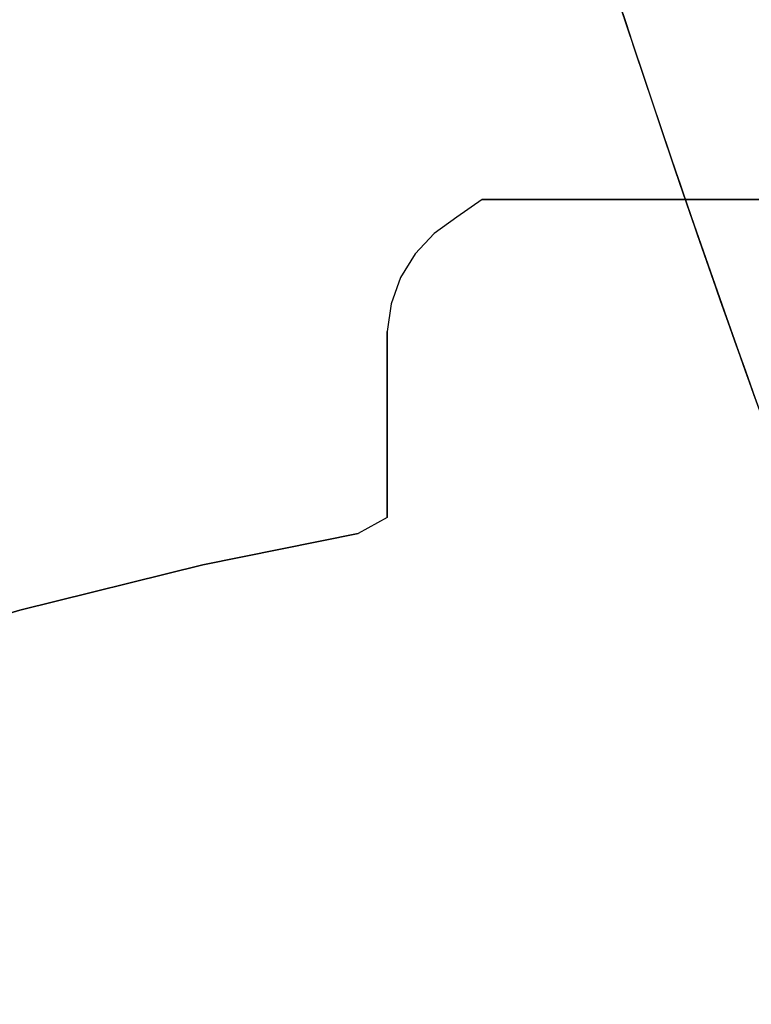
# Model space of a CAD drawing. Extents: x -64 to 57, y 4 to 161.
# Tile 58 of 256: x 29 to 40, y 14 to 28. Entities that reach past the tile are written whole.
import ezdxf

# ---------------------------------------------------------------- set-up
doc = ezdxf.new("R2010")
doc.units = 0
doc.layers.add('DEFAULT', color=7, linetype='CONTINUOUS')

msp = doc.modelspace()

# ---------------------------------------------------------------- linework, layer by layer
at = {"layer": 'DEFAULT', "color": 156}
for p, q in [((35.677, 25.256, 37.517), (35.31, 24.997, 37.517)), ((35.677, 25.256, 35.881), (35.31, 24.997, 35.881)), ((35.677, 25.256, 36.699), (35.31, 24.997, 36.699)), ((46.772, 25.256, 35.881), (35.677, 25.256, 35.881)), ((35.677, 25.256, 37.517), (46.772, 25.256, 37.517)), ((35.677, 25.256, 35.881), (35.677, 25.256, 37.517)), ((35.677, 25.256, 36.699), (46.772, 25.256, 36.699)), ((35.31, 24.997, 37.517), (34.98, 24.763, 37.517)), ((35.31, 24.997, 35.881), (34.98, 24.763, 35.881)), ((35.31, 24.997, 36.699), (34.98, 24.763, 36.699)), ((35.31, 24.997, 35.881), (35.31, 24.997, 37.517)), ((35.494, 25.126, 35.881), (35.494, 25.126, 37.517)), ((35.145, 24.88, 35.881), (35.145, 24.88, 37.517)), ((34.98, 24.763, 37.517), (34.703, 24.467, 37.517)), ((34.98, 24.763, 35.881), (34.703, 24.467, 35.881)), ((34.98, 24.763, 36.699), (34.703, 24.467, 36.699)), ((34.98, 24.763, 35.881), (34.98, 24.763, 37.517)), ((34.841, 24.615, 35.881), (34.841, 24.615, 37.517)), ((34.703, 24.467, 37.517), (34.492, 24.122, 37.517)), ((34.703, 24.467, 35.881), (34.492, 24.122, 35.881)), ((34.703, 24.467, 36.699), (34.492, 24.122, 36.699)), ((34.703, 24.467, 35.881), (34.703, 24.467, 37.517)), ((34.598, 24.294, 35.881), (34.598, 24.294, 37.517)), ((34.492, 24.122, 37.517), (34.354, 23.741, 37.517)), ((34.492, 24.122, 35.881), (34.354, 23.741, 35.881)), ((34.492, 24.122, 36.699), (34.354, 23.741, 36.699)), ((34.492, 24.122, 35.881), (34.492, 24.122, 37.517)), ((34.423, 23.931, 35.881), (34.423, 23.931, 37.517)), ((34.354, 23.741, 37.517), (34.296, 23.34, 37.517)), ((34.354, 23.741, 35.881), (34.296, 23.34, 35.881)), ((34.354, 23.741, 36.699), (34.296, 23.34, 36.699)), ((34.354, 23.741, 37.517), (34.354, 23.741, 35.881)), ((34.325, 23.54, 35.881), (34.325, 23.54, 37.517)), ((34.296, 23.34, 37.517), (34.296, 23.34, 35.881)), ((34.296, 20.64, 37.517), (34.296, 23.34, 37.517)), ((34.296, 23.34, 35.881), (34.296, 20.64, 35.881)), ((34.296, 23.34, 36.699), (34.296, 20.64, 36.699)), ((34.296, 21.99, 35.881), (34.296, 21.99, 37.517)), ((34.296, 20.64, 37.517), (33.878, 20.408, 37.517)), ((34.296, 20.64, 35.881), (33.878, 20.408, 35.881)), ((34.296, 20.64, 36.699), (33.878, 20.408, 36.699)), ((34.296, 20.64, 35.881), (34.296, 20.64, 37.517)), ((34.087, 20.524, 35.881), (34.087, 20.524, 37.517)), ((31.622, 19.956, 37.517), (33.878, 20.408, 37.517)), ((33.878, 20.408, 35.881), (31.622, 19.956, 35.881)), ((33.878, 20.408, 36.699), (31.622, 19.956, 36.699)), ((33.878, 20.408, 37.517), (33.878, 20.408, 35.881)), ((32.75, 20.182, 35.881), (32.75, 20.182, 37.517)), ((28.968, 19.297, 37.517), (31.622, 19.956, 37.517)), ((31.622, 19.956, 35.881), (28.968, 19.297, 35.881)), ((31.622, 19.956, 36.699), (28.968, 19.297, 36.699)), ((31.622, 19.956, 37.517), (31.622, 19.956, 35.881)), ((30.295, 19.627, 35.881), (30.295, 19.627, 37.517)), ((26.347, 18.519, 37.517), (28.968, 19.297, 37.517)), ((28.968, 19.297, 35.881), (26.347, 18.519, 35.881)), ((28.968, 19.297, 37.517), (28.968, 19.297, 35.881))]:
    msp.add_line(p, q, dxfattribs=at)
at = {"layer": 'DEFAULT', "color": 9, "extrusion": (0.026177, -2.29052e-15, 0.999657)}
msp.add_arc((94.635, -238.761, 67.044), 213.472, 98.23394, 112.31538, dxfattribs=at)
at = {"layer": 'DEFAULT', "color": 9, "extrusion": (3.66288e-10, -5.14332e-09, 1)}
msp.add_arc((240.565, 94.633, 68.661), 213.53, 188.23102, 202.29133, dxfattribs=at)
at = {"layer": 'DEFAULT', "color": 9, "extrusion": (1.10694e-08, -4.36241e-08, 1)}
msp.add_arc((240.565, 94.633, 28.611), 213.53, 188.23102, 200.24511, dxfattribs=at)
at = {"layer": 'DEFAULT', "color": 9, "extrusion": (-0.026177, 8.29413e-16, 0.999657)}
msp.add_arc((-94.635, 241.304, 30.195), 213.47, 278.23389, 289.74259, dxfattribs=at)
at = {"layer": 'DEFAULT', "color": 9}
msp.add_arc((240.565, 94.633, 67.301), 213.53, 188.23102, 202.30832, dxfattribs=at)
at = {"layer": 'DEFAULT', "color": 9, "extrusion": (9.09402e-07, 3.41859e-08, 1)}
msp.add_arc((248.814, 94.633, 28.827), 213.54, 188.23085, 200.3064, dxfattribs=at)
at = {"layer": 'DEFAULT', "color": 9, "extrusion": (-9.46201e-07, -4.23168e-08, 1)}
msp.add_arc((248.817, 94.633, 68.445), 213.543, 188.23083, 202.29063, dxfattribs=at)

doc.saveas('drawing.dxf')
